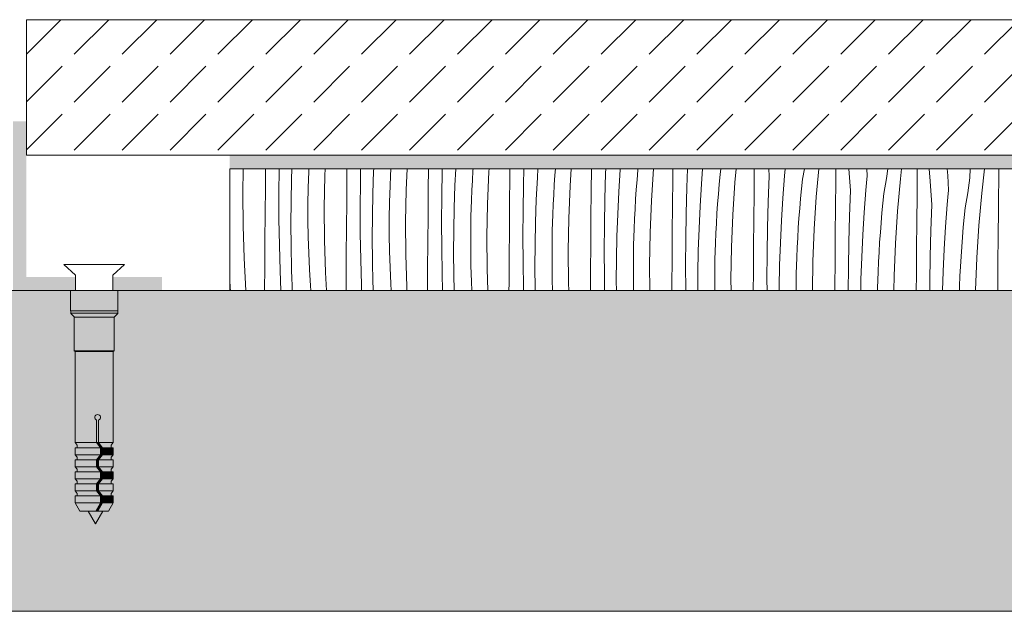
# Model space of a CAD drawing. Header units: millimetres. Extents: x -5600 to 56024, y 506 to 54141.
# Tile 3 of 48: x 13966 to 15419, y 4555 to 5429. Entities that reach past the tile are written whole.
import ezdxf

# ---------------------------------------------------------------- set-up
doc = ezdxf.new("R2010")
doc.units = ezdxf.units.MM
for name, color, linetype, lineweight in [('02', 251, 'Continuous', 15), ('2D Drafting - General121', 255, 'Continuous', 0), ('2D Drafting - General2', 251, 'Continuous', 15), ('2D Drafting - General81', 251, 'Continuous', 20)]:
    doc.layers.add(name, color=color, linetype=linetype, lineweight=lineweight)

# ---------------------------------------------------------------- blocks, each defined once
blk = doc.blocks.new('*X70')
at = {"layer": '2D Drafting - General81', "linetype": 'Continuous'}
for p, q in [((-80926.81708086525, -134767.7859371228), (-80926.18221808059, -134731.3138106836)), ((-80893.64082888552, -134758.6752351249), (-80893.42423711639, -134731.3138106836)), ((-80873.70624377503, -134767.7239828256), (-80873.48436282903, -134731.3138106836)), ((-80855.01307804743, -134746.7943455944), (-80854.490287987, -134731.3138106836)), ((-80829.63843732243, -134735.2728983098), (-80829.471153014, -134731.3138106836)), ((-80805.91708671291, -134741.1463133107), (-80805.51389955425, -134731.3138106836)), ((-80773.26162175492, -134740.5023450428), (-80773.18562839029, -134731.3138106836)), ((-80753.40596095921, -134750.7388938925), (-80753.08223808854, -134731.3138106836)), ((-80733.82995645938, -134734.938173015), (-80733.65811878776, -134731.3138106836)), ((-80708.95816262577, -134741.9478385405), (-80708.41258384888, -134731.3138106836)), ((-80685.84932546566, -134762.3174991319), (-80684.57800223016, -134731.3138106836)), ((-80653.19386050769, -134761.673530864), (-80652.9427717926, -134731.3138106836)), ((-80632.70239429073, -134733.7583940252), (-80632.63580336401, -134731.3138106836)), ((-80613.76219521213, -134756.1093588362), (-80612.58659275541, -134731.3138106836)), ((-80587.27272840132, -134734.1460853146), (-80587.0760689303, -134731.3138106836)), ((-80563.822405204, -134735.7107839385), (-80563.53814094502, -134731.3138106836)), ((-80532.80070676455, -134743.5007536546), (-80532.69559487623, -134731.3138106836)), ((-80512.63463304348, -134754.9295798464), (-80511.99133488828, -134731.3138106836)), ((-80492.129411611, -134744.2714377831), (-80491.3380828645, -134731.3138106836)), ((-80466.19993958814, -134740.84294115), (-80465.45174482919, -134731.3138106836)), ((-80443.75464395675, -134756.8819697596), (-80442.1016628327, -134731.3138106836)), ((-80412.73294551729, -134764.6719394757), (-80412.44523301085, -134731.3138106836)), ((-80391.52785355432, -134737.9579313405), (-80391.27656438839, -134731.3138106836)), ((-80372.06165036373, -134765.4426236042), (-80370.04725624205, -134732.4578900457)), ((-80370.04725624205, -134732.4578900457), (-80369.96173413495, -134731.3138106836)), ((-80344.99646248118, -134747.5494645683), (-80343.73015097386, -134733.0956497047)), ((-80343.73015097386, -134733.0956497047), (-80343.55781223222, -134731.3138106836)), ((-80323.6868827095, -134778.0531555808), (-80320.66518472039, -134731.3138106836)), ((-80292.3258452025, -134746.499280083), (-80292.18948780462, -134731.3138106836)), ((-80271.46009230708, -134759.1291171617), (-80270.40808173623, -134731.3138106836)), ((-80249.9794949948, -134753.6290758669), (-80248.3113865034, -134731.3138106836)), ((-80222.26558587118, -134739.8250472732), (-80221.36472062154, -134731.3138106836)), ((-80200.53412538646, -134751.5059075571), (-80198.74981785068, -134731.3138106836)), ((-80172.25808395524, -134767.6704659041), (-80171.93162062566, -134731.3138106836)), ((-80149.9502160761, -134742.1705813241), (-80150.75901738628, -134731.3138106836)), ((-80127.44834144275, -134741.8460187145), (-80126.2786782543, -134731.3138106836)), ((-80100.67064236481, -134746.5676495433), (-80097.90068460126, -134731.3138106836)), ((-80080.4663641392, -134772.6770933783), (-80076.81123027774, -134731.3138106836)), ((-80051.83703711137, -134749.4979292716), (-80051.65590839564, -134731.3138106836)), ((-80029.88245482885, -134763.3417671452), (-80032.2684546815, -134731.3138106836)), ((-80005.62023869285, -134741.6474264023), (-80005.65174613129, -134731.3138106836)), ((-79976.64012033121, -134745.9163674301), (-79974.95936378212, -134731.3138106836)), ((-79956.18948462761, -134746.2158380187), (-79954.51774058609, -134731.3138106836)), ((-79931.56115719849, -134749.7753850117), (-79931.34757416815, -134731.3138106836)), ((-79912.40834493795, -134749.6976311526), (-79913.62577668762, -134731.3138106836)), ((-79886.2269777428, -134741.387063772), (-79887.4078988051, -134731.3138106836)), ((-79854.03625634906, -134745.0536756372), (-79853.35477398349, -134731.3138106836)), ((-79836.12172338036, -134767.3870238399), (-79832.07494653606, -134731.3138106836)), ((-79811.25167935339, -134750.0532024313), (-79811.00474369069, -134731.3138106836)), ((-80855.67856952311, -134779.8338303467), (-80855.01307804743, -134746.7943455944)), ((-80830.36750812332, -134759.4101744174), (-80829.63843732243, -134735.2728983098)), ((-80806.74931961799, -134788.9571229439), (-80805.91708671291, -134741.1463133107)), ((-80773.57306763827, -134779.8464209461), (-80773.26162175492, -134740.5023450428)), ((-80734.94531680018, -134767.9655314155), (-80733.82995645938, -134734.938173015)), ((-80709.57067607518, -134756.444084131), (-80708.95816262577, -134741.9478385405)), ((-80633.33819971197, -134771.9100797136), (-80632.70239429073, -134733.7583940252)), ((-80588.14698568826, -134748.628902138), (-80587.27272840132, -134734.1460853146)), ((-80565.78156421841, -134783.488684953), (-80563.822405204, -134735.7107839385)), ((-80533.12609926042, -134782.8447166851), (-80532.80070676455, -134743.5007536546)), ((-80493.69443396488, -134777.2805446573), (-80492.129411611, -134744.2714377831)), ((-80467.20496715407, -134755.3172711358), (-80466.19993958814, -134740.84294115)), ((-80392.56687179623, -134776.1007656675), (-80391.52785355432, -134737.9579313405)), ((-80346.13217834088, -134762.0141269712), (-80344.99646248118, -134747.5494645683)), ((-80292.66518427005, -134785.8431252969), (-80292.3258452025, -134746.499280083)), ((-80223.66238972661, -134754.2668355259), (-80222.26558587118, -134739.8250472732)), ((-80151.39233105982, -134780.3003029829), (-80149.9502160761, -134742.1705813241)), ((-80129.91173374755, -134774.800261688), (-80127.44834144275, -134741.8460187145)), ((-80102.19782462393, -134760.9962330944), (-80100.67064236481, -134746.5676495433)), ((-80006.19673894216, -134752.3573304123), (-80005.62023869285, -134741.6474264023)), ((-79980.60288111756, -134767.7388353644), (-79976.64012033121, -134745.9163674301)), ((-79960.39860289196, -134793.8482791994), (-79956.18948462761, -134746.2158380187)), ((-79885.58517931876, -134752.0932531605), (-79886.2269777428, -134741.387063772)), ((-79856.57235908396, -134767.0875532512), (-79854.03625634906, -134745.0536756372)), ((-80893.93832811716, -134798.0194189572), (-80893.64082888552, -134758.6752351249)), ((-80830.73367067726, -134783.5556826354), (-80830.36750812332, -134759.4101744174)), ((-80753.63848252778, -134788.8951686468), (-80753.40596095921, -134750.7388938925)), ((-80710.29974687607, -134780.5813602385), (-80709.5706760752, -134756.4440841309)), ((-80686.68155837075, -134810.1283087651), (-80685.84932546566, -134762.3174991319)), ((-80653.50530639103, -134801.0176067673), (-80653.19386050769, -134761.673530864)), ((-80614.87755555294, -134789.1367172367), (-80613.76219521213, -134756.1093588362)), ((-80588.89040137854, -134763.1190243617), (-80588.14698568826, -134748.628902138)), ((-80513.27043846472, -134793.0812655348), (-80512.63463304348, -134754.9295798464)), ((-80468.079224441, -134769.8000879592), (-80467.20496715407, -134755.3172711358)), ((-80445.71380297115, -134804.6598707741), (-80443.75464395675, -134756.8819697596)), ((-80347.13720590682, -134776.4884569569), (-80346.13217834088, -134762.0141269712)), ((-80272.49911054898, -134797.2719514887), (-80271.46009230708, -134759.1291171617)), ((-80251.9938891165, -134786.6138094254), (-80249.9794949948, -134753.6290758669)), ((-80224.92870123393, -134768.7206503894), (-80223.66238972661, -134754.2668355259)), ((-80203.61912146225, -134799.224341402), (-80200.53412538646, -134751.5059075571)), ((-80103.59462847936, -134775.438021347), (-80102.19782462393, -134760.9962330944)), ((-80052.19032270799, -134788.8416517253), (-80051.83703711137, -134749.4979292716)), ((-80007.3805801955, -134763.0172045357), (-80006.19673894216, -134752.3573304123)), ((-79931.76927586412, -134770.6691150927), (-79931.56115719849, -134749.7753850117)), ((-79909.8146935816, -134784.5129529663), (-79912.40834493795, -134749.6976311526)), ((-79885.5524774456, -134762.8186122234), (-79885.58517931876, -134752.0932531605)), ((-79811.49339595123, -134770.9465708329), (-79811.25167935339, -134750.0532024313)), ((-80926.52192504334, -134815.6030785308), (-80926.81708086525, -134767.7859371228)), ((-80873.53545551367, -134805.8805838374), (-80873.70624377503, -134767.7239828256)), ((-80735.61080827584, -134801.0050161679), (-80734.94531680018, -134767.9655314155)), ((-80633.57072128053, -134810.0663544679), (-80633.33819971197, -134771.9100797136)), ((-80589.50291482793, -134777.6152699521), (-80588.89040137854, -134763.1190243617)), ((-80468.82264013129, -134784.2902101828), (-80468.079224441, -134769.8000879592)), ((-80413.05833801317, -134804.0159025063), (-80412.73294551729, -134764.6719394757)), ((-80393.20267721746, -134814.2524513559), (-80392.56687179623, -134776.1007656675)), ((-80373.62667271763, -134798.4517304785), (-80372.06165036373, -134765.4426236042)), ((-80348.01146319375, -134790.9712737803), (-80347.13720590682, -134776.4884569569)), ((-80226.06441709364, -134783.1853127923), (-80224.92870123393, -134768.7206503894)), ((-80172.59742302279, -134807.0143111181), (-80172.25808395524, -134767.6704659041)), ((-80131.92612786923, -134807.7849952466), (-80129.91173374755, -134774.800261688)), ((-80104.86093998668, -134789.8918362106), (-80103.59462847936, -134775.438021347)), ((-80083.551360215, -134820.3955272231), (-80080.4663641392, -134772.6770933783)), ((-80031.32456981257, -134801.471488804), (-80029.88245482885, -134763.3417671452)), ((-80009.8439725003, -134795.9714475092), (-80007.3805801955, -134763.0172045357)), ((-79982.13006337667, -134782.1674189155), (-79980.60288111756, -134767.7388353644)), ((-79932.12256146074, -134810.0128375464), (-79931.76927586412, -134770.6691150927)), ((-79887.31281894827, -134784.1883903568), (-79886.12897769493, -134773.5285162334)), ((-79886.12897769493, -134773.5285162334), (-79885.5524774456, -134762.8186122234)), ((-79860.53511987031, -134788.9100211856), (-79856.57235908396, -134767.0875532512)), ((-79840.3308416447, -134815.0194650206), (-79836.12172338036, -134767.3870238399)), ((-79811.70151461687, -134791.8403009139), (-79811.49339595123, -134770.9465708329)), ((-80855.89406871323, -134812.8793140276), (-80855.67856952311, -134779.8338303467)), ((-80830.73684224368, -134807.7039668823), (-80830.73367067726, -134783.5556826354)), ((-80806.4541637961, -134836.774264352), (-80806.74931961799, -134788.9571229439)), ((-80773.8705668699, -134819.1906047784), (-80773.57306763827, -134779.8464209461)), ((-80753.46769426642, -134827.0517696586), (-80753.63848252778, -134788.8951686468)), ((-80710.66590943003, -134804.7268684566), (-80710.29974687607, -134780.5813602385)), ((-80615.54304702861, -134822.176201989), (-80614.87755555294, -134789.1367172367)), ((-80590.23198562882, -134801.7525460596), (-80589.50291482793, -134777.6152699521)), ((-80566.6137971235, -134831.2994945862), (-80565.78156421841, -134783.488684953)), ((-80533.43754514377, -134822.1887925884), (-80533.12609926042, -134782.8447166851)), ((-80494.80979430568, -134810.3079030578), (-80493.69443396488, -134777.2805446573)), ((-80469.43515358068, -134798.7864557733), (-80468.82264013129, -134784.2902101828)), ((-80348.75487888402, -134805.461396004), (-80348.01146319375, -134790.9712737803)), ((-80325.64604172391, -134825.8310565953), (-80323.6868827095, -134778.0531555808)), ((-80292.99057676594, -134825.1870883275), (-80292.66518427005, -134785.8431252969)), ((-80253.55891147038, -134819.6229162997), (-80251.9938891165, -134786.6138094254)), ((-80227.06944465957, -134797.6596427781), (-80226.06441709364, -134783.1853127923)), ((-80152.43134930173, -134818.4431373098), (-80151.39233105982, -134780.3003029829)), ((-80105.99665584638, -134804.3564986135), (-80104.86093998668, -134789.8918362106)), ((-80052.52966177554, -134828.1854969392), (-80052.19032270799, -134788.8416517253)), ((-79983.5268672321, -134796.6092071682), (-79982.13006337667, -134782.1674189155)), ((-79911.25680856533, -134822.6426746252), (-79909.8146935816, -134784.5129529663)), ((-79889.77621125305, -134817.1426333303), (-79887.31281894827, -134784.1883903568)), ((-79862.06230212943, -134803.3386047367), (-79860.53511987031, -134788.9100211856)), ((-80894.22188065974, -134837.3637057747), (-80893.93832811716, -134798.0194189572)), ((-80872.96137650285, -134844.033248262), (-80873.53545551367, -134805.8805838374)), ((-80735.82630746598, -134834.0504998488), (-80735.61080827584, -134801.0050161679)), ((-80710.66908099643, -134828.8751527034), (-80710.66590943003, -134804.7268684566)), ((-80653.80280562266, -134840.3617905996), (-80653.50530639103, -134801.0176067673)), ((-80590.59814818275, -134825.8980542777), (-80590.23198562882, -134801.7525460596)), ((-80513.50296003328, -134831.2375402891), (-80513.27043846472, -134793.0812655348)), ((-80470.16422438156, -134822.9237318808), (-80469.43515358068, -134798.7864557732)), ((-80446.54603587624, -134852.4706804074), (-80445.71380297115, -134804.6598707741)), ((-80413.36978389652, -134843.3599784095), (-80413.05833801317, -134804.0159025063)), ((-80374.74203305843, -134831.479088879), (-80373.62667271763, -134798.4517304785)), ((-80349.36739233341, -134819.9576415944), (-80348.75487888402, -134805.461396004)), ((-80273.13491597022, -134835.4236371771), (-80272.49911054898, -134797.2719514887)), ((-80227.9437019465, -134812.1424596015), (-80227.06944465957, -134797.6596427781)), ((-80205.57828047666, -134847.0022424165), (-80203.61912146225, -134799.224341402)), ((-80107.00168341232, -134818.8308285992), (-80105.99665584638, -134804.3564986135)), ((-80032.36358805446, -134839.614323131), (-80031.32456981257, -134801.471488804)), ((-80011.85836662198, -134828.9561810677), (-80009.8439725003, -134795.9714475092)), ((-79984.79317873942, -134811.0630220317), (-79983.5268672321, -134796.6092071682)), ((-79963.48359896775, -134841.5667130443), (-79960.39860289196, -134793.8482791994)), ((-79863.45910598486, -134817.7803929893), (-79862.06230212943, -134803.3386047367)), ((-79812.05480021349, -134831.1840233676), (-79811.70151461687, -134791.8403009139)), ((-80925.09954456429, -134863.39997135), (-80926.52192504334, -134815.6030785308)), ((-80855.6595356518, -134845.9246681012), (-80855.89406871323, -134812.8793140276)), ((-80830.37702210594, -134831.8495704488), (-80830.73684224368, -134807.7039668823)), ((-80774.15411941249, -134858.5348915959), (-80773.8705668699, -134819.1906047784)), ((-80686.38640254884, -134857.9454501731), (-80686.68155837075, -134810.1283087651)), ((-80633.39993301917, -134848.2229554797), (-80633.57072128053, -134810.0663544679)), ((-80495.47528578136, -134843.3473878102), (-80494.80979430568, -134810.3079030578)), ((-80393.43519878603, -134852.4087261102), (-80393.20267721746, -134814.2524513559)), ((-80350.09646313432, -134844.094917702), (-80349.36739233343, -134819.9576415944)), ((-80254.67427181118, -134852.6502747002), (-80253.55891147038, -134819.6229162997)), ((-80228.68711763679, -134826.6325818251), (-80227.9437019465, -134812.1424596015)), ((-80172.92281551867, -134846.3582741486), (-80172.59742302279, -134807.0143111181)), ((-80153.06715472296, -134856.5948229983), (-80152.43134930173, -134818.4431373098)), ((-80133.49115022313, -134840.7941021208), (-80131.92612786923, -134807.7849952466)), ((-80107.87594069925, -134833.3136454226), (-80107.00168341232, -134818.8308285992)), ((-80085.5105192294, -134868.1734282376), (-80083.551360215, -134820.3955272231)), ((-79985.92889459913, -134825.5276844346), (-79984.79317873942, -134811.0630220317)), ((-79932.4619005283, -134849.3566827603), (-79932.12256146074, -134810.0128375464)), ((-79891.79060537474, -134850.1273668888), (-79889.77621125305, -134817.1426333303)), ((-79864.72541749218, -134832.2342078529), (-79863.45910598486, -134817.7803929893)), ((-79843.4158377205, -134862.7378988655), (-79840.3308416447, -134815.0194650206)), ((-80829.6542915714, -134855.9870372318), (-80830.37702210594, -134831.8495704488)), ((-80752.89361525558, -134865.2044340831), (-80753.46769426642, -134827.0517696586)), ((-80735.59177440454, -134867.0958539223), (-80735.82630746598, -134834.0504998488)), ((-80710.30926085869, -134853.02075627), (-80710.66908099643, -134828.8751527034)), ((-80615.75854621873, -134855.2216856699), (-80615.54304702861, -134822.176201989)), ((-80590.60131974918, -134850.0463385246), (-80590.59814818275, -134825.8980542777)), ((-80566.3186413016, -134879.1166359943), (-80566.6137971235, -134831.2994945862)), ((-80533.73504437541, -134861.5329764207), (-80533.43754514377, -134822.1887925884)), ((-80513.33217177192, -134869.3941413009), (-80513.50296003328, -134831.2375402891)), ((-80470.53038693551, -134847.0692400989), (-80470.16422438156, -134822.9237318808)), ((-80375.4075245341, -134864.5185736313), (-80374.74203305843, -134831.479088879)), ((-80326.478274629, -134873.6418662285), (-80325.64604172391, -134825.8310565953)), ((-80293.30202264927, -134864.5311642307), (-80292.99057676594, -134825.1870883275)), ((-80229.29963108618, -134841.1288274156), (-80228.68711763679, -134826.6325818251)), ((-80108.61935638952, -134847.8037676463), (-80107.87594069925, -134833.3136454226)), ((-80052.85505427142, -134867.5294599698), (-80052.52966177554, -134828.1854969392)), ((-80013.42338897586, -134861.9652879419), (-80011.85836662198, -134828.9561810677)), ((-79986.93392216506, -134840.0020144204), (-79985.92889459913, -134825.5276844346)), ((-79912.29582680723, -134860.7855089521), (-79911.25680856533, -134822.6426746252)), ((-79865.86113335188, -134846.6988702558), (-79864.72541749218, -134832.2342078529)), ((-79812.39413928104, -134870.5278685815), (-79812.05480021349, -134831.1840233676)), ((-80894.49148647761, -134876.7080906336), (-80894.22188065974, -134837.3637057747)), ((-80871.98407087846, -134882.1777136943), (-80872.96137650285, -134844.033248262)), ((-80854.97501383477, -134878.9637640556), (-80855.6595356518, -134845.9246681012)), ((-80805.03178331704, -134884.5711571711), (-80806.4541637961, -134836.774264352)), ((-80654.08635816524, -134879.7060774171), (-80653.80280562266, -134840.3617905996)), ((-80632.82585400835, -134886.3756199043), (-80633.39993301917, -134848.2229554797)), ((-80495.69078497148, -134876.3928714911), (-80495.47528578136, -134843.3473878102)), ((-80470.53355850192, -134871.2175243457), (-80470.53038693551, -134847.0692400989)), ((-80413.66728312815, -134882.7041622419), (-80413.36978389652, -134843.3599784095)), ((-80350.46262568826, -134868.2404259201), (-80350.09646313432, -134844.094917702)), ((-80273.36743753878, -134873.5799119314), (-80273.13491597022, -134835.4236371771)), ((-80230.02870188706, -134865.2661035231), (-80229.29963108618, -134841.1288274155)), ((-80206.41051338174, -134894.8130520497), (-80205.57828047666, -134847.0022424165)), ((-80173.23426140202, -134885.7023500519), (-80172.92281551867, -134846.3582741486)), ((-80134.60651056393, -134873.8214605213), (-80133.49115022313, -134840.7941021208)), ((-80109.23186983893, -134862.3000132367), (-80108.61935638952, -134847.8037676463)), ((-80032.99939347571, -134877.7660088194), (-80032.36358805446, -134839.614323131)), ((-79987.80817945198, -134854.4848312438), (-79986.93392216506, -134840.0020144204)), ((-79965.44275798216, -134889.3446140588), (-79963.48359896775, -134841.5667130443)), ((-79932.78729302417, -134888.7006457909), (-79932.4619005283, -134849.3566827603)), ((-79866.86616091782, -134861.1732002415), (-79865.86113335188, -134846.6988702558)), ((-80922.5507300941, -134911.1500464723), (-80925.09954456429, -134863.39997135)), ((-80828.56881395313, -134880.1109129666), (-80829.6542915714, -134855.9870372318)), ((-80774.42372523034, -134897.8792764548), (-80774.15411941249, -134858.5348915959)), ((-80709.58653032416, -134877.1582230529), (-80710.30926085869, -134853.02075627)), ((-80684.96402206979, -134905.7423429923), (-80686.38640254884, -134857.9454501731)), ((-80615.5240131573, -134888.2670397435), (-80615.75854621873, -134855.2216856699)), ((-80590.24149961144, -134874.1919420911), (-80590.60131974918, -134850.0463385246)), ((-80534.01859691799, -134900.8772632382), (-80533.73504437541, -134861.5329764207)), ((-80446.25088005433, -134900.2878218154), (-80446.54603587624, -134852.4706804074)), ((-80393.26441052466, -134890.565327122), (-80393.43519878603, -134852.4087261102)), ((-80255.33976328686, -134885.6897594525), (-80254.67427181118, -134852.6502747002)), ((-80153.29967629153, -134894.7510977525), (-80153.06715472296, -134856.5948229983)), ((-80109.96094063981, -134886.4372893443), (-80109.23186983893, -134862.3000132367)), ((-80014.53874931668, -134894.9926463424), (-80013.42338897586, -134861.9652879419)), ((-79988.55159514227, -134868.9749534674), (-79987.80817945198, -134854.4848312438)), ((-79912.93163222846, -134898.9371946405), (-79912.29582680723, -134860.7855089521)), ((-79893.35562772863, -134883.1364737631), (-79891.79060537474, -134850.1273668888)), ((-79867.74041820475, -134875.6560170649), (-79866.86616091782, -134861.1732002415)), ((-79845.3749967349, -134910.5157998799), (-79843.4158377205, -134862.7378988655)), ((-80894.71635325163, -134911.3138106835), (-80894.49148647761, -134876.7080906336)), ((-80854.81585408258, -134884.5139060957), (-80854.97501383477, -134878.9637640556)), ((-80751.9163096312, -134903.3488995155), (-80752.89361525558, -134865.2044340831)), ((-80734.90725258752, -134900.1349498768), (-80735.59177440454, -134867.0958539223)), ((-80708.50105270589, -134901.2820987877), (-80709.58653032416, -134877.1582230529)), ((-80589.51876907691, -134898.3294088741), (-80590.24149961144, -134874.1919420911)), ((-80512.75809276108, -134907.5468057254), (-80513.33217177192, -134869.3941413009)), ((-80495.45625191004, -134909.4382255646), (-80495.69078497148, -134876.3928714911)), ((-80470.17373836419, -134895.3631279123), (-80470.53355850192, -134871.2175243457)), ((-80375.62302372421, -134897.5640573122), (-80375.4075245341, -134864.5185736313)), ((-80350.46579725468, -134892.3887101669), (-80350.46262568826, -134868.2404259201)), ((-80326.24574099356, -134911.3138106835), (-80326.478274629, -134873.6418662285)), ((-80293.59952188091, -134903.875348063), (-80293.30202264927, -134864.5311642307)), ((-80273.19854128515, -134911.3138106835), (-80273.36743753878, -134873.5799119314)), ((-80230.394864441, -134889.4116117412), (-80230.02870188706, -134865.2661035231)), ((-80135.2720020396, -134906.8609452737), (-80134.60651056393, -134873.8214605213)), ((-80086.26145497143, -134911.3138106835), (-80085.5105192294, -134868.1734282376)), ((-80053.16650015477, -134906.873535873), (-80052.85505427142, -134867.5294599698)), ((-80033.203831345, -134911.3138106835), (-80032.99939347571, -134877.7660088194)), ((-79989.16410859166, -134883.4711990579), (-79988.55159514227, -134868.9749534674)), ((-79868.48383389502, -134890.1461392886), (-79867.74041820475, -134875.6560170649)), ((-79812.71953177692, -134909.8718316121), (-79812.39413928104, -134870.5278685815)), ((-80870.92931018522, -134911.3138106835), (-80871.98407087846, -134882.1777136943)), ((-80854.64399522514, -134890.0636694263), (-80854.81585408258, -134884.5139060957)), ((-80854.45943816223, -134895.6130249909), (-80854.64399522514, -134890.0636694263)), ((-80827.12083453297, -134904.2157464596), (-80828.56881395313, -134880.1109129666)), ((-80803.60430781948, -134911.3138106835), (-80805.03178331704, -134884.5711571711)), ((-80654.30294888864, -134911.3138106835), (-80654.08635816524, -134879.7060774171)), ((-80632.18690851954, -134911.3138106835), (-80632.82585400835, -134886.3756199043)), ((-80615.04651772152, -134911.3138106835), (-80615.5240131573, -134888.2670397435)), ((-80565.36049046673, -134911.3138106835), (-80566.3186413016, -134879.1166359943)), ((-80413.87347160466, -134911.3138106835), (-80413.66728312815, -134882.7041622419)), ((-80392.95221033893, -134911.3138106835), (-80393.26441052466, -134890.565327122)), ((-80350.18377356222, -134911.3138106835), (-80350.46579725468, -134892.3887101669)), ((-80255.506865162, -134911.3138106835), (-80255.33976328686, -134885.6897594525)), ((-80230.39774101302, -134911.3138106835), (-80230.394864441, -134889.4116117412)), ((-80173.42792128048, -134911.3138106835), (-80173.23426140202, -134885.7023500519)), ((-80110.32710319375, -134910.5827975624), (-80109.96094063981, -134886.4372893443)), ((-79989.89317939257, -134907.6084751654), (-79989.16410859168, -134883.4711990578)), ((-79965.82517125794, -134911.3138106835), (-79965.44275798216, -134889.3446140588)), ((-79932.96629779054, -134911.3138106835), (-79932.78729302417, -134888.7006457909)), ((-79894.30719896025, -134911.3138106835), (-79893.35562772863, -134883.1364737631)), ((-79869.09634734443, -134904.642384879), (-79868.48383389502, -134890.1461392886)), ((-80945.37844175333, -134907.124904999), (-80946.24369054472, -134895.6145646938)), ((-80945.2945509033, -134911.3138106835), (-80945.37844175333, -134907.1249049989)), ((-80854.26218386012, -134901.1619437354), (-80854.45943816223, -134895.6130249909)), ((-80854.05223335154, -134906.7103966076), (-80854.26218386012, -134901.1619437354)), ((-80853.86749331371, -134911.3138106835), (-80854.05223335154, -134906.7103966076)), ((-80826.58726286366, -134911.3138106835), (-80827.12083453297, -134904.2157464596)), ((-80774.5110223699, -134911.3138106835), (-80774.42372523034, -134897.8792764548)), ((-80751.62797055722, -134911.3138106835), (-80751.9163096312, -134903.3488995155)), ((-80734.74809283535, -134905.6850919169), (-80734.90725258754, -134900.1349498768)), ((-80734.57623397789, -134911.2348552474), (-80734.74809283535, -134905.6850919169)), ((-80707.8984469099, -134911.3138106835), (-80708.50105270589, -134901.2820987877)), ((-80684.66662698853, -134911.3138106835), (-80684.96402206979, -134905.7423429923)), ((-80588.93452309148, -134911.3138106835), (-80589.51876907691, -134898.3294088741)), ((-80534.09011294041, -134911.3138106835), (-80534.01859691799, -134900.8772632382)), ((-80512.6615777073, -134911.3138106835), (-80512.75809276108, -134907.5468057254)), ((-80469.69613872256, -134911.3138106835), (-80470.17373836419, -134895.3631279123)), ((-80445.92275932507, -134911.3138106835), (-80446.25088005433, -134900.2878218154)), ((-80375.52543748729, -134911.3138106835), (-80375.62302372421, -134897.5640573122)), ((-80293.65313055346, -134911.3138106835), (-80293.59952188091, -134903.875348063)), ((-80206.3086608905, -134911.3138106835), (-80206.41051338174, -134894.8130520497)), ((-80153.2255418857, -134911.3138106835), (-80153.29967629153, -134894.7510977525)), ((-80135.30104046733, -134911.3138106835), (-80135.2720020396, -134906.8609452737)), ((-80053.20007508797, -134911.3138106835), (-80053.16650015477, -134906.873535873)), ((-80014.86749523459, -134911.3138106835), (-80014.53874931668, -134894.9926463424)), ((-79989.94937017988, -134911.3138106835), (-79989.89317939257, -134907.6084751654)), ((-79913.0070544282, -134911.3138106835), (-79912.93163222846, -134898.9371946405)), ((-79869.29785897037, -134911.3138106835), (-79869.09634734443, -134904.642384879)), ((-80922.5507300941, -134911.1500464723), (-80922.49787455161, -134911.3138106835)), ((-80734.57360812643, -134911.3138106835), (-80734.57623397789, -134911.2348552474)), ((-80495.41739252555, -134911.3138106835), (-80495.45625191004, -134909.4382255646)), ((-80110.32719920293, -134911.3138106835), (-80110.32710319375, -134910.5827975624)), ((-79845.38888754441, -134911.3138106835), (-79845.3749967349, -134910.5157998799)), ((-79812.7309464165, -134911.3138106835), (-79812.71953177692, -134909.8718316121))]:
    blk.add_line(p, q, dxfattribs=at)
blk = doc.blocks.new('Wype_nienie_121')
at = {"layer": '2D Drafting - General2', "linetype": 'Continuous'}
for p, q in [((-75759.74634146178, -134731.3138106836), (-80946.24369054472, -134731.3138106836)), ((-80946.24369054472, -134731.3138106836), (-80946.24369054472, -134911.3138106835)), ((-80946.24369054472, -134911.3138106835), (-75759.74634146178, -134911.3138106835))]:
    blk.add_line(p, q, dxfattribs=at)
at = {"layer": '2D Drafting - General81', "linetype": 'Continuous'}
blk.add_blockref('*X70', (0, 0), dxfattribs=at)

msp = doc.modelspace()

# ---------------------------------------------------------------- hatches: boundary and pattern name
at = {"layer": '02', "linetype": 'Continuous'}
for points in [[(13975.77655389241, 5279.016847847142), (13955.77655389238, 5279.016847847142), (13955.77655389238, 5029.016847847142), (14048.06795606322, 5029.016847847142), (14048.06795606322, 5049.016847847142), (13975.77655389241, 5049.016847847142)], [(14103.48515172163, 5049.016847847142), (14103.48515172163, 5029.016847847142), (14175.77655389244, 5029.016847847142), (14175.77655389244, 5049.016847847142)]]:
    msp.add_hatch(color=256, dxfattribs=at).paths.add_polyline_path(points, flags=0)
at = {"layer": '2D Drafting - General121', "linetype": 'Continuous'}
for points in [[(14040.94060491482, 5029.016847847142), (14077.61787859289, 5029.016847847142), (14110.61250212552, 5029.016847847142), (14110.61250212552, 4999.016855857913), (14074.69194306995, 4999.016855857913), (14040.94060491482, 4999.016855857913)], [(14040.94060491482, 4999.016855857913), (14040.94060491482, 5029.016847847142), (14077.61787859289, 5029.016847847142), (14110.61250212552, 5029.016847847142), (14110.61250212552, 4999.016855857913), (14073.74220526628, 4999.016855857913)], [(14041.03769002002, 4999.016855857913), (14073.74220526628, 4999.016855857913), (14098.09620178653, 4999.016855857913), (14110.61250212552, 4999.016855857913), (14110.61250286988, 4995.503390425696), (14041.03769002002, 4995.503390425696)], [(14041.03769002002, 4995.503390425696), (14110.61250286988, 4995.503390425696), (14110.61250286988, 4995.327861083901), (14105.1989554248, 4989.914313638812), (14046.45123746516, 4989.914313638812), (14041.03769002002, 4995.327861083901)], [(14046.35415235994, 4989.914313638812), (14105.19895542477, 4989.914313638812), (14105.19895542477, 4940.171996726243), (14046.35415235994, 4940.171996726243)], [(14046.35415235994, 4940.171996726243), (14105.1989554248, 4940.171996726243), (14103.95348392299, 4938.926525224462), (14047.59962386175, 4938.926525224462)], [(14050.55829004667, 4797.066387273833), (14050.55829004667, 4800.764720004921), (14047.59962386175, 4804.507665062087), (14079.33860495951, 4804.507665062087), (14085.08508953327, 4797.066387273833)], [(14047.59962386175, 4797.066387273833), (14085.08508953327, 4797.066387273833), (14085.08508953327, 4786.71105562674), (14047.59962386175, 4786.71105562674)], [(14082.29727114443, 4804.507665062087), (14088.04375571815, 4797.066387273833), (14085.08508953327, 4797.066387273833), (14079.33860495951, 4804.507665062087)], [(14100.9948177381, 4797.066387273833), (14088.04375571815, 4797.066387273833), (14082.29727114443, 4804.507665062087), (14103.95348392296, 4804.507665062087), (14100.9948177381, 4800.764720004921)], [(14088.04375571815, 4797.066387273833), (14088.04375571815, 4786.71105562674), (14085.08508953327, 4786.71105562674), (14085.08508953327, 4797.066387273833)], [(14103.95348392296, 4786.71105562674), (14088.04375571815, 4786.71105562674), (14088.04375571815, 4797.066387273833), (14103.95348392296, 4797.066387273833)], [(14050.55829004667, 4779.269777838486), (14050.55829004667, 4782.968110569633), (14047.59962386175, 4786.71105562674), (14085.08508953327, 4786.71105562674), (14079.33860495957, 4779.269777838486)], [(14079.33860495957, 4779.269777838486), (14085.08508953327, 4786.71105562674), (14088.04375571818, 4786.71105562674), (14082.29727114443, 4779.269777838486)], [(14100.9948177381, 4779.269777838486), (14082.29727114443, 4779.269777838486), (14088.04375571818, 4786.71105562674), (14103.95348392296, 4786.71105562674), (14100.9948177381, 4782.968110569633)], [(14047.59962386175, 4779.269777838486), (14079.33860495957, 4779.269777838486), (14079.33860495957, 4768.914446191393), (14047.59962386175, 4768.914446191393)], [(14050.55829004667, 4761.473168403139), (14050.55829004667, 4765.171501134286), (14047.59962386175, 4768.914446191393), (14079.33860495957, 4768.914446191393), (14085.08508953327, 4761.473168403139)], [(14082.29727114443, 4779.269777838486), (14082.29727114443, 4768.914446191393), (14079.33860495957, 4768.914446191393), (14079.33860495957, 4779.269777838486)], [(14085.08508953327, 4761.473168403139), (14079.33860495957, 4768.914446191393), (14082.29727114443, 4768.914446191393), (14088.04375571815, 4761.473168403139)], [(14103.95348392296, 4768.914446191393), (14082.29727114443, 4768.914446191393), (14082.29727114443, 4779.269777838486), (14103.95348392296, 4779.269777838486)], [(14082.29727114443, 4768.914446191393), (14103.95348392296, 4768.914446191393), (14100.9948177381, 4765.171501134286), (14100.9948177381, 4761.473168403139), (14088.04375571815, 4761.473168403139)], [(14047.59962386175, 4751.117836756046), (14047.59962386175, 4761.473168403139), (14085.08508953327, 4761.473168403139), (14085.08508953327, 4751.117836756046)], [(14085.08508953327, 4751.117836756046), (14085.08508953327, 4761.473168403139), (14088.04375571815, 4761.473168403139), (14088.04375571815, 4751.117836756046)], [(14103.95348392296, 4751.117836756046), (14088.04375571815, 4751.117836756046), (14088.04375571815, 4761.473168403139), (14103.95348392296, 4761.473168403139)], [(14050.55829004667, 4743.676558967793), (14050.55829004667, 4747.374891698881), (14047.59962386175, 4751.117836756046), (14085.08508953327, 4751.117836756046), (14079.33860495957, 4743.676558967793)], [(14047.59962386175, 4733.321227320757), (14047.59962386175, 4743.676558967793), (14079.33860495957, 4743.676558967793), (14079.33860495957, 4733.321227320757)], [(14079.33860495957, 4743.676558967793), (14085.08508953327, 4751.117836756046), (14088.04375571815, 4751.117836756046), (14082.29727114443, 4743.676558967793)], [(14082.29727114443, 4743.676558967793), (14082.29727114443, 4733.321227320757), (14079.33860495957, 4733.321227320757), (14079.33860495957, 4743.676558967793)], [(14100.9948177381, 4743.676558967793), (14082.29727114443, 4743.676558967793), (14088.04375571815, 4751.117836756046), (14103.95348392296, 4751.117836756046), (14100.9948177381, 4747.374891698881)], [(14103.95348392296, 4733.321227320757), (14082.29727114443, 4733.321227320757), (14082.29727114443, 4743.676558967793), (14103.95348392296, 4743.676558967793)], [(14050.55829004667, 4725.879949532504), (14050.55829004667, 4729.578282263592), (14047.59962386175, 4733.321227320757), (14079.33860495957, 4733.321227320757), (14085.08508953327, 4725.879949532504)], [(14047.59962386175, 4725.879949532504), (14085.08508953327, 4725.879949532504), (14085.08508953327, 4715.524617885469), (14047.59962386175, 4715.524617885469)], [(14082.29727114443, 4733.321227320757), (14088.04375571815, 4725.879949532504), (14085.08508953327, 4725.879949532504), (14079.33860495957, 4733.321227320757)], [(14100.9948177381, 4725.879949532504), (14088.04375571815, 4725.879949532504), (14082.29727114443, 4733.321227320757), (14103.95348392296, 4733.321227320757), (14100.9948177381, 4729.578282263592)], [(14088.04375571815, 4725.879949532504), (14088.04375571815, 4715.524617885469), (14085.08508953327, 4715.524617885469), (14085.08508953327, 4725.879949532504)], [(14088.04375571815, 4725.879949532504), (14103.95348392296, 4725.879949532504), (14103.95348392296, 4715.524617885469), (14088.04375571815, 4715.524617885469)], [(14054.74741013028, 4703.144288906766), (14047.59962386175, 4715.524617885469), (14085.08508953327, 4715.524617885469), (14077.9373032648, 4703.144288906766)], [(14077.9373032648, 4703.144288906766), (14085.08508953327, 4715.524617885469), (14088.04375571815, 4715.524617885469), (14080.89596944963, 4703.144288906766)], [(14080.89596944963, 4703.144288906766), (14088.04375571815, 4715.524617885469), (14103.95348392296, 4715.524617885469), (14096.80569765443, 4703.144288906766)], [(14077.52079348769, 4684.41646429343), (14066.70827890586, 4703.144288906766), (14088.33330806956, 4703.144288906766)]]:
    msp.add_hatch(color=256, dxfattribs=at).paths.add_polyline_path(points)
h = msp.add_hatch(color=256, dxfattribs=at)
edge = h.paths.add_edge_path()
edge.add_line((14047.59962386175, 4938.926525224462), (14103.95348392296, 4938.926525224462))
edge.add_line((14103.95348392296, 4938.926525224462), (14103.95348392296, 4804.507665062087))
edge.add_line((14103.95348392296, 4804.507665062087), (14082.29727114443, 4804.507665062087))
edge.add_line((14082.29727114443, 4804.507665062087), (14082.29727114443, 4837.816281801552))
edge.add_arc((14080.817938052, 4841.730890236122), 4.184804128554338, 290.7016115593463, 609.2983884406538)
edge.add_line((14079.33860495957, 4837.816281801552), (14079.33860495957, 4804.507665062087))
edge.add_line((14079.33860495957, 4804.507665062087), (14047.59962386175, 4804.507665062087))
edge.add_line((14047.59962386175, 4804.507665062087), (14047.59962386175, 4938.926525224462))
h = msp.add_hatch(color=256, dxfattribs=at)
edge = h.paths.add_edge_path()
edge.add_line((14079.33860495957, 4804.507665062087), (14079.33860495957, 4837.816281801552))
edge.add_arc((14080.817938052, 4841.730890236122), 4.184804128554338, -69.29838844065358, 249.2983884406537, ccw=False)
edge.add_line((14082.29727114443, 4837.816281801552), (14082.29727114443, 4804.507665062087))
edge.add_line((14082.29727114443, 4804.507665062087), (14079.33860495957, 4804.507665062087))
at = {"layer": '2D Drafting - General81', "linetype": 'Continuous'}
h = msp.add_hatch(dxfattribs=at)
h.set_pattern_fill('BETON', color=256, style=0, pattern_type=2)
h.set_pattern_definition([(44.99999999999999, (95222.02024443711, 139940.3306585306), (-70.71067811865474, 70.71067811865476), [75, -25]), (44.99999999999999, (95222.02024443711, 140011.0413366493), (-70.71067811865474, 70.71067811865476), [75, -25])])
h.paths.add_polyline_path([(19762.27390297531, 5429.016847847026), (13975.77655389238, 5429.016847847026), (13975.77655389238, 5259.016847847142), (13975.77655389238, 5229.016847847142), (19762.27390297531, 5229.016847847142)])
msp.add_hatch(color=256, dxfattribs=at).paths.add_polyline_path([(14275.77655389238, 5209.016847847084), (19462.27390297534, 5209.016847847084), (19462.27390297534, 5229.016847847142), (14275.77655389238, 5229.016847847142)], flags=0)
h = msp.add_hatch(dxfattribs=at)
h.set_pattern_fill('SOLID___DASHED', color=256, style=0, pattern_type=2)
h.set_pattern_definition([(44.99999999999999, (95222.02024443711, 139940.3306585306), (-70.71067811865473, 70.71067811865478), []), (44.99999999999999, (95186.66490537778, 139975.68599759), (-70.71067811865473, 70.71067811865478), [75, -25])])
h.paths.add_polyline_path([(48488.22959361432, 4555.451719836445), (48488.22959361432, 5029.016847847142), (3122.027710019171, 5029.016847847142), (3122.027710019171, 4555.451719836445)])

# ---------------------------------------------------------------- linework, layer by layer
at = {"layer": '2D Drafting - General2', "linetype": 'Continuous'}
for p, q in [((14031.0379207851, 5067.671581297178), (14075.77655389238, 5067.671581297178)), ((14048.06795649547, 5051.641545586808), (14031.0379207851, 5067.671581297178)), ((14120.5151869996, 5067.671581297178), (14075.77655389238, 5067.671581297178)), ((14103.48515128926, 5051.641545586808), (14120.5151869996, 5067.671581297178)), ((14048.06795649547, 5029.016847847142), (14048.06795649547, 5051.641545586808)), ((14103.48515128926, 5029.016847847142), (14103.48515128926, 5051.641545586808))]:
    msp.add_line(p, q, dxfattribs=at)
at = {"layer": '2D Drafting - General2', "linetype": 'Continuous', "flags": 128}
for points in [[(19762.27390297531, 5429.016847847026), (13975.77655389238, 5429.016847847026), (13975.77655389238, 5259.016847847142), (13975.77655389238, 5229.016847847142), (19762.27390297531, 5229.016847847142)], [(48488.22959361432, 5029.016847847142), (3122.027710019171, 5029.016847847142), (3122.027710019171, 4555.451719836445), (48488.22959361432, 4555.451719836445)], [(14040.94060491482, 5029.016847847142), (14077.61787859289, 5029.016847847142), (14110.61250212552, 5029.016847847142), (14110.61250212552, 4999.016855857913), (14074.69194306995, 4999.016855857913), (14040.94060491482, 4999.016855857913)], [(14040.94060491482, 4999.016855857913), (14040.94060491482, 5029.016847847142), (14077.61787859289, 5029.016847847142), (14110.61250212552, 5029.016847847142), (14110.61250212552, 4999.016855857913), (14073.74220526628, 4999.016855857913)], [(14041.03769002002, 4999.016855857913), (14073.74220526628, 4999.016855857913), (14098.09620178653, 4999.016855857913), (14110.61250212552, 4999.016855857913), (14110.61250286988, 4995.503390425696), (14041.03769002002, 4995.503390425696)], [(14041.03769002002, 4995.503390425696), (14110.61250286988, 4995.503390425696), (14110.61250286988, 4995.327861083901), (14105.1989554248, 4989.914313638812), (14046.45123746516, 4989.914313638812), (14041.03769002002, 4995.327861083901)], [(14046.35415235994, 4989.914313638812), (14105.19895542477, 4989.914313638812), (14105.19895542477, 4940.171996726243), (14046.35415235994, 4940.171996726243)], [(14046.35415235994, 4940.171996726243), (14105.1989554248, 4940.171996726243), (14103.95348392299, 4938.926525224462), (14047.59962386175, 4938.926525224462)], [(14050.55829004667, 4797.066387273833), (14050.55829004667, 4800.764720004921), (14047.59962386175, 4804.507665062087), (14079.33860495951, 4804.507665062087), (14085.08508953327, 4797.066387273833)], [(14047.59962386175, 4797.066387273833), (14085.08508953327, 4797.066387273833), (14085.08508953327, 4786.71105562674), (14047.59962386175, 4786.71105562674)], [(14082.29727114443, 4804.507665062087), (14088.04375571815, 4797.066387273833), (14085.08508953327, 4797.066387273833), (14079.33860495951, 4804.507665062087)], [(14100.9948177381, 4797.066387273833), (14088.04375571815, 4797.066387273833), (14082.29727114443, 4804.507665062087), (14103.95348392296, 4804.507665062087), (14100.9948177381, 4800.764720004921)], [(14088.04375571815, 4797.066387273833), (14088.04375571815, 4786.71105562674), (14085.08508953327, 4786.71105562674), (14085.08508953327, 4797.066387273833)], [(14103.95348392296, 4786.71105562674), (14088.04375571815, 4786.71105562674), (14088.04375571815, 4797.066387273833), (14103.95348392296, 4797.066387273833)], [(14050.55829004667, 4779.269777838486), (14050.55829004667, 4782.968110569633), (14047.59962386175, 4786.71105562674), (14085.08508953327, 4786.71105562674), (14079.33860495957, 4779.269777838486)], [(14079.33860495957, 4779.269777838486), (14085.08508953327, 4786.71105562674), (14088.04375571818, 4786.71105562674), (14082.29727114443, 4779.269777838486)], [(14100.9948177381, 4779.269777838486), (14082.29727114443, 4779.269777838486), (14088.04375571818, 4786.71105562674), (14103.95348392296, 4786.71105562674), (14100.9948177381, 4782.968110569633)], [(14047.59962386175, 4779.269777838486), (14079.33860495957, 4779.269777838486), (14079.33860495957, 4768.914446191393), (14047.59962386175, 4768.914446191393)], [(14050.55829004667, 4761.473168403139), (14050.55829004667, 4765.171501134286), (14047.59962386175, 4768.914446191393), (14079.33860495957, 4768.914446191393), (14085.08508953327, 4761.473168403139)], [(14082.29727114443, 4779.269777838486), (14082.29727114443, 4768.914446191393), (14079.33860495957, 4768.914446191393), (14079.33860495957, 4779.269777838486)], [(14085.08508953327, 4761.473168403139), (14079.33860495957, 4768.914446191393), (14082.29727114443, 4768.914446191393), (14088.04375571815, 4761.473168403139)], [(14103.95348392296, 4768.914446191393), (14082.29727114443, 4768.914446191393), (14082.29727114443, 4779.269777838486), (14103.95348392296, 4779.269777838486)], [(14082.29727114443, 4768.914446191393), (14103.95348392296, 4768.914446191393), (14100.9948177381, 4765.171501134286), (14100.9948177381, 4761.473168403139), (14088.04375571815, 4761.473168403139)], [(14047.59962386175, 4751.117836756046), (14047.59962386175, 4761.473168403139), (14085.08508953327, 4761.473168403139), (14085.08508953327, 4751.117836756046)], [(14085.08508953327, 4751.117836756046), (14085.08508953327, 4761.473168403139), (14088.04375571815, 4761.473168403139), (14088.04375571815, 4751.117836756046)], [(14103.95348392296, 4751.117836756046), (14088.04375571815, 4751.117836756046), (14088.04375571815, 4761.473168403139), (14103.95348392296, 4761.473168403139)], [(14050.55829004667, 4743.676558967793), (14050.55829004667, 4747.374891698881), (14047.59962386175, 4751.117836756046), (14085.08508953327, 4751.117836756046), (14079.33860495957, 4743.676558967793)], [(14047.59962386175, 4733.321227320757), (14047.59962386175, 4743.676558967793), (14079.33860495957, 4743.676558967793), (14079.33860495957, 4733.321227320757)], [(14079.33860495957, 4743.676558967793), (14085.08508953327, 4751.117836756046), (14088.04375571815, 4751.117836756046), (14082.29727114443, 4743.676558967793)], [(14082.29727114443, 4743.676558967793), (14082.29727114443, 4733.321227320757), (14079.33860495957, 4733.321227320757), (14079.33860495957, 4743.676558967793)], [(14100.9948177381, 4743.676558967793), (14082.29727114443, 4743.676558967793), (14088.04375571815, 4751.117836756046), (14103.95348392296, 4751.117836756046), (14100.9948177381, 4747.374891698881)], [(14103.95348392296, 4733.321227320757), (14082.29727114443, 4733.321227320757), (14082.29727114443, 4743.676558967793), (14103.95348392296, 4743.676558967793)], [(14050.55829004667, 4725.879949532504), (14050.55829004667, 4729.578282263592), (14047.59962386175, 4733.321227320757), (14079.33860495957, 4733.321227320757), (14085.08508953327, 4725.879949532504)], [(14047.59962386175, 4725.879949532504), (14085.08508953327, 4725.879949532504), (14085.08508953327, 4715.524617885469), (14047.59962386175, 4715.524617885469)], [(14082.29727114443, 4733.321227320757), (14088.04375571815, 4725.879949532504), (14085.08508953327, 4725.879949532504), (14079.33860495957, 4733.321227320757)], [(14100.9948177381, 4725.879949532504), (14088.04375571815, 4725.879949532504), (14082.29727114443, 4733.321227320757), (14103.95348392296, 4733.321227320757), (14100.9948177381, 4729.578282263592)], [(14088.04375571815, 4725.879949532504), (14088.04375571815, 4715.524617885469), (14085.08508953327, 4715.524617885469), (14085.08508953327, 4725.879949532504)], [(14088.04375571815, 4725.879949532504), (14103.95348392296, 4725.879949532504), (14103.95348392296, 4715.524617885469), (14088.04375571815, 4715.524617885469)], [(14054.74741013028, 4703.144288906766), (14047.59962386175, 4715.524617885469), (14085.08508953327, 4715.524617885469), (14077.9373032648, 4703.144288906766)], [(14077.9373032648, 4703.144288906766), (14085.08508953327, 4715.524617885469), (14088.04375571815, 4715.524617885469), (14080.89596944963, 4703.144288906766)], [(14080.89596944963, 4703.144288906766), (14088.04375571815, 4715.524617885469), (14103.95348392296, 4715.524617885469), (14096.80569765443, 4703.144288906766)], [(14077.52079348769, 4684.41646429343), (14066.70827890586, 4703.144288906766), (14088.33330806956, 4703.144288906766)]]:
    msp.add_lwpolyline(points, close=True, dxfattribs=at)
for points in [[(14047.59962386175, 4938.926525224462), (14103.95348392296, 4938.926525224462), (14103.95348392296, 4804.507665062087), (14082.29727114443, 4804.507665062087), (14082.29727114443, 4837.816281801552, 5.475043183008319), (14079.33860495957, 4837.816281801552), (14079.33860495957, 4804.507665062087), (14047.59962386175, 4804.507665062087)], [(14079.33860495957, 4804.507665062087), (14079.33860495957, 4837.816281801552, -5.475043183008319), (14082.29727114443, 4837.816281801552), (14082.29727114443, 4804.507665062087)]]:
    msp.add_lwpolyline(points, format="xyb", close=True, dxfattribs=at)

# ---------------------------------------------------------------- block references
at = {"layer": '2D Drafting - General81', "linetype": 'Continuous'}
msp.add_blockref('Wype_nienie_121', (95222.02024443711, 139940.3306585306), dxfattribs=at)

doc.saveas('drawing.dxf')
